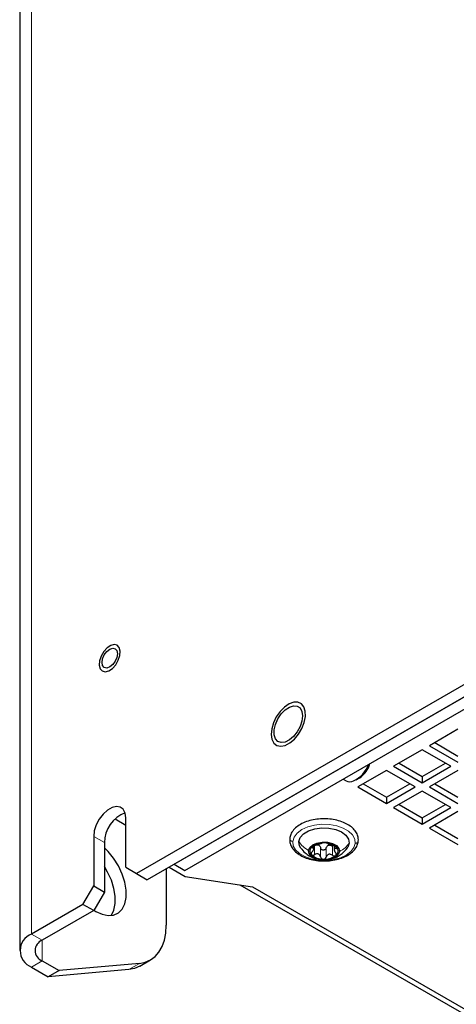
# Model space of a CAD drawing. Header units: millimetres. Extents: x 5 to 418, y 2 to 292.
# Tile 14 of 30: x 330 to 348, y 104 to 143. Entities that reach past the tile are written whole.
import ezdxf

# ---------------------------------------------------------------- set-up
doc = ezdxf.new("R2010")
doc.units = ezdxf.units.MM

msp = doc.modelspace()

# ---------------------------------------------------------------- linework, layer by layer
at = {"color": 7, "linetype": 'Continuous', "lineweight": 18}
for p, q in [((330.9166, 106.8316), (330.9166, 209.7158)), ((333.3774, 110.7018), (333.8016, 110.4569)), ((342.0427, 110.2832), (342.0427, 110.2545)), ((342.1255, 110.3372), (342.1255, 109.9779)), ((342.3642, 110.2472), (342.3642, 109.8879)), ((342.5818, 110.2403), (342.5818, 109.881)), ((342.8362, 110.3147), (342.8362, 109.9554)), ((342.971, 110.2716), (342.971, 110.2251)), ((330.9166, 106.8316), (331.3409, 106.5867)), ((331.3409, 105.7703), (331.3409, 106.5867)), ((331.3409, 105.7703), (330.9166, 105.5254)), ((334.7633, 105.4262), (335.1876, 105.6711))]:
    msp.add_line(p, q, dxfattribs=at)
at = {"color": 7, "linetype": 'Continuous', "lineweight": 25}
for p, q in [((330.448, 209.0627), (330.448, 106.1785)), ((361.2374, 124.3354), (335.0744, 109.2319)), ((361.6616, 124.0905), (335.4987, 108.987)), ((336.5594, 109.5993), (360.601, 123.4782)), ((336.9836, 109.3543), (361.0252, 123.2333)), ((347.8023, 114.9479), (346.671, 114.2948)), ((346.8831, 114.4173), (347.8023, 113.8866)), ((346.3881, 114.1315), (345.2568, 113.4784)), ((347.5195, 113.4784), (346.3881, 114.1315)), ((346.671, 114.2948), (347.8023, 113.6416)), ((345.4689, 113.6008), (346.3881, 113.0702)), ((346.3881, 113.0702), (347.3073, 113.6008)), ((344.9739, 113.3151), (343.8426, 112.662)), ((346.1053, 112.662), (344.9739, 113.3151)), ((345.2568, 113.4784), (346.3881, 112.8252)), ((346.3881, 112.8252), (347.5195, 113.4784)), ((347.8023, 113.3151), (346.671, 112.662)), ((343.255, 112.9747), (343.3719, 112.9072)), ((343.7719, 112.9469), (343.9133, 113.0285)), ((344.0547, 112.7844), (344.9739, 112.2538)), ((344.9739, 112.2538), (345.8931, 112.7844)), ((346.3881, 113.0702), (346.3881, 112.8252)), ((346.8831, 112.7844), (347.8023, 112.2538)), ((343.8426, 112.662), (344.9739, 112.0088)), ((344.9739, 112.0088), (346.1053, 112.662)), ((346.3881, 112.4987), (345.2568, 111.8455)), ((347.5195, 111.8455), (346.3881, 112.4987)), ((346.671, 112.662), (347.8023, 112.0088)), ((344.9739, 112.2538), (344.9739, 112.0088)), ((345.4689, 111.968), (346.3881, 111.4374)), ((346.3881, 111.4374), (347.3073, 111.968)), ((345.2568, 111.8455), (346.3881, 111.1924)), ((346.3881, 111.1924), (347.5195, 111.8455)), ((347.8023, 111.6823), (346.671, 111.0291)), ((334.2271, 111.3958), (334.6502, 111.1516)), ((334.6502, 109.4769), (334.6502, 111.4366)), ((346.3881, 111.4374), (346.3881, 111.1924)), ((346.671, 111.0291), (347.8023, 110.376)), ((346.8831, 111.1516), (347.8023, 110.621)), ((333.3774, 110.7018), (333.3774, 108.7421)), ((333.8016, 110.4569), (333.8016, 108.4972)), ((342.0966, 110.2149), (342.0966, 110.3381)), ((342.9015, 110.3273), (342.9015, 110.1769)), ((334.6502, 109.4769), (335.0744, 109.2319)), ((335.0744, 109.2319), (335.4987, 108.987)), ((336.2482, 109.4197), (336.2482, 107.1802)), ((336.3624, 109.4855), (337.0047, 109.1148)), ((336.5594, 109.5993), (336.9836, 109.3543)), ((337.0047, 109.1148), (339.6706, 108.7024)), ((332.9531, 108.0073), (333.3774, 108.7421)), ((333.3774, 108.7421), (333.8016, 108.4972)), ((333.8016, 108.4972), (333.3774, 107.7624)), ((339.1688, 108.78), (354.4912, 99.9346)), ((339.6706, 108.7024), (354.5199, 100.1301)), ((332.9531, 108.0073), (330.9166, 106.8316)), ((333.3774, 107.7624), (331.3409, 106.5867)), ((333.3774, 107.7624), (332.9531, 108.0073)), ((331.3409, 105.7703), (332.0056, 105.3866)), ((335.2025, 105.5618), (335.6268, 105.8067)), ((330.9166, 105.5254), (331.5813, 105.1417)), ((334.7633, 105.4262), (331.5813, 105.1417)), ((332.0056, 105.3866), (331.5813, 105.1417)), ((335.1876, 105.6711), (332.0056, 105.3866))]:
    msp.add_line(p, q, dxfattribs=at)
at = {"color": 7, "linetype": 'Continuous', "lineweight": 25, "flags": 128}
for points in [[(334.0539, 118.2675), (333.9094, 118.171), (333.7776, 118.0256), (333.6742, 117.8487), (333.6118, 117.6616), (333.5979, 117.4871), (333.6341, 117.346), (333.7161, 117.2554), (333.8341, 117.2263), (333.9737, 117.2622), (334.1181, 117.3586), (334.25, 117.5041), (334.3533, 117.681), (334.4158, 117.868), (334.4297, 118.0426), (334.3934, 118.1837), (334.3114, 118.2742), (334.1935, 118.3034), (334.0539, 118.2675)], [(334.2947, 118.0614), (334.3178, 117.9404), (334.2947, 117.7926), (334.2288, 117.6407), (334.1301, 117.5076), (334.0138, 117.4137), (333.8974, 117.3733), (333.7988, 117.3924), (333.7329, 117.4683), (333.7097, 117.5893), (333.7329, 117.737), (333.7988, 117.889), (333.8974, 118.0221), (334.0138, 118.1159), (334.1301, 118.1564), (334.2288, 118.1372), (334.2947, 118.0614)], [(340.7861, 114.2749), (340.9616, 114.3093), (341.1463, 114.4061), (341.3264, 114.5581), (341.4886, 114.7542), (341.6209, 114.9797), (341.7134, 115.218), (341.7592, 115.4512), (341.7551, 115.6623), (341.7012, 115.8354), (341.6017, 115.9578), (341.4638, 116.0204), (341.2978, 116.0185), (341.116, 115.9523), (340.9319, 115.8267), (340.7591, 115.651), (340.6105, 115.4382), (340.4971, 115.2041), (340.4273, 114.9662), (340.4062, 114.7419), (340.4354, 114.548), (340.5129, 114.3989), (340.6327, 114.3055), (340.7861, 114.2749)], [(341.6254, 115.6558), (341.6505, 115.4778), (341.6254, 115.2708), (341.5522, 115.0531), (341.4375, 114.8441), (341.2915, 114.6625), (341.1271, 114.5242), (340.959, 114.4417), (340.802, 114.4222), (340.6702, 114.4675), (340.5752, 114.5736), (340.5255, 114.731), (340.5255, 114.9257), (340.5752, 115.1404), (340.6702, 115.3562), (340.802, 115.5537), (340.959, 115.7154), (341.1271, 115.8271), (341.2915, 115.8786), (341.4375, 115.8656), (341.5522, 115.789), (341.6254, 115.6558)], [(334.6502, 111.4366), (334.6244, 111.6287), (334.5491, 111.7756), (334.4305, 111.8652), (334.2781, 111.8903), (334.1043, 111.8489), (333.9232, 111.7443), (333.7494, 111.5851), (333.597, 111.384), (333.4784, 111.1574), (333.4032, 110.9237), (333.3774, 110.7018)], [(341.5006, 110.4975), (341.5565, 110.6586), (341.6888, 110.8041), (341.8867, 110.9222), (342.1342, 111.0033), (342.4113, 111.0408), (342.6955, 111.0318), (342.9638, 110.9769), (343.1944, 110.8807), (343.3687, 110.7508), (343.4726, 110.5978), (343.4975, 110.4341)], [(341.5821, 110.2355), (341.5255, 110.3338), (341.5006, 110.4975)], [(341.884, 110.1424), (341.9326, 110.2626), (342.0496, 110.366), (342.2208, 110.4401), (342.4256, 110.4759), (342.6392, 110.4691), (342.8359, 110.4206), (342.992, 110.3361), (343.0886, 110.2259), (343.1141, 110.1033)], [(343.4975, 110.4341), (343.4416, 110.273), (343.4222, 110.2438)], [(333.3859, 107.7771), (333.4622, 107.7302), (333.7122, 107.6163), (333.9512, 107.568), (334.1688, 107.5874), (334.3555, 107.6738), (334.5033, 107.8233), (334.6055, 108.0294), (334.6577, 108.2831), (334.6577, 108.5733), (334.6055, 108.8873), (334.5033, 109.2114), (334.3555, 109.5315), (334.1688, 109.8335), (333.9512, 110.1042), (333.8016, 110.254)], [(343.1141, 110.1033), (343.0655, 109.983), (342.9485, 109.8796), (342.7773, 109.8056), (342.5725, 109.7698), (342.3589, 109.7765), (342.1622, 109.8251), (342.0061, 109.9096), (341.9095, 110.0197), (341.884, 110.1424)], [(334.0731, 107.5702), (334.079, 107.5784), (334.1812, 107.7845), (334.2335, 108.0382), (334.2335, 108.3284), (334.1812, 108.6424), (334.079, 108.9665), (333.9313, 109.2865), (333.8016, 109.5046)], [(335.1876, 105.6711), (335.4183, 105.7159), (335.6269, 105.8068), (335.8099, 105.9421), (335.964, 106.1195), (336.0867, 106.336), (336.1759, 106.588), (336.2301, 106.871), (336.2482, 107.1802)], [(335.2025, 105.5618), (334.994, 105.471), (334.7633, 105.4262)]]:
    msp.add_lwpolyline(points, dxfattribs=at)
at = {"color": 7, "linetype": 'Continuous', "lineweight": 18, "flags": 128}
for points in [[(341.2609, 110.5051), (341.3132, 110.675), (341.4344, 110.8328), (341.6174, 110.9692), (341.8517, 111.0763), (342.1237, 111.148), (342.4174, 111.1801), (342.7159, 111.1706), (343.0018, 111.1202), (343.2584, 111.0317), (343.471, 110.9103), (343.627, 110.7631), (343.7175, 110.5987), (343.7372, 110.4265)], [(343.7372, 110.4265), (343.6849, 110.2566), (343.5637, 110.0988), (343.3806, 109.9624), (343.1463, 109.8552), (342.8744, 109.7835), (342.5807, 109.7515), (342.2822, 109.761), (341.9963, 109.8114), (341.7397, 109.8999), (341.5271, 110.0212), (341.3711, 110.1684), (341.2806, 110.3329), (341.2609, 110.5051)]]:
    msp.add_lwpolyline(points, dxfattribs=at)
at = {"color": 7, "linetype": 'Continuous', "lineweight": 25}
for centre, radius, start, end in [((343.1615, 113.9515), 1.1691, 295.73822, 340.21725), ((343.4102, 113.8117), 0.9308, 302.71929, 345.94402), ((343.5293, 113.1983), 0.3309, 241.59644, 295.00772), ((335.0856, 110.4364), 1.2841, 111.1269, 179.08406), ((342.4748, 109.7061), 0.7416, 85.74722, 126.8367), ((342.5473, 109.782), 0.6639, 47.17072, 91.51477), ((342.1565, 110.1247), 0.2158, 125.84789, 223.2687), ((342.1922, 110.1329), 0.242, 62.27657, 76.40962), ((342.7581, 110.0861), 0.2713, 99.7458, 112.83745), ((342.8416, 110.121), 0.2158, 305.8478, 43.26879), ((342.4508, 110.4637), 0.6639, 227.17084, 271.5145), ((342.5233, 110.5396), 0.7416, 265.74722, 306.83686), ((331.1645, 106.1785), 0.6986, 110.78339, 249.21661), ((331.4958, 106.1785), 0.4366, 110.78326, 249.21674)]:
    msp.add_arc(centre, radius, start, end, dxfattribs=at)
for points, knots in [([(343.8566, 110.5131), (343.8579, 110.5494), (343.8612, 110.6476), (343.8125, 110.8073), (343.7004, 110.9742), (343.5345, 111.1203), (343.3216, 111.2409), (343.0707, 111.3309), (342.7943, 111.3866), (342.5051, 111.4058), (342.2157, 111.3881), (341.9383, 111.3339), (341.6847, 111.2446), (341.4648, 111.1221), (341.2916, 110.9681), (341.1759, 110.7949), (341.152, 110.6699), (341.1415, 110.6145)], [0, 0, 0, 0, 0.0311044, 0.083948, 0.1396366, 0.2017672, 0.2717145, 0.3483204, 0.4293883, 0.5127743, 0.5961912, 0.6773696, 0.7543637, 0.8259123, 0.8916849, 0.9519576, 1, 1, 1, 1]), ([(341.1415, 110.6145), (341.1402, 110.5781), (341.1369, 110.4799), (341.1856, 110.3203), (341.2977, 110.1533), (341.4636, 110.0073), (341.6765, 109.8867), (341.9274, 109.7966), (342.2038, 109.741), (342.493, 109.7217), (342.7824, 109.7395), (343.0598, 109.7937), (343.3134, 109.8829), (343.5333, 110.0054), (343.7065, 110.1594), (343.8222, 110.3327), (343.846, 110.4576), (343.8566, 110.5131)], [0, 0, 0, 0, 0.03110414, 0.08394811, 0.1396365, 0.20176701, 0.27171452, 0.34832056, 0.42938843, 0.51277442, 0.59619137, 0.67736976, 0.75436386, 0.82591204, 0.89168494, 0.95195773, 1, 1, 1, 1]), ([(342.1619, 110.3599), (342.1872, 110.3666), (342.2259, 110.3769), (342.2772, 110.3927), (342.3152, 110.404), (342.3494, 110.4139), (342.383, 110.4228), (342.4044, 110.4301), (342.4163, 110.4342)], [0, 0, 0, 0, 0.2958463, 0.4539602, 0.6071051, 0.7445168, 0.8578918, 1, 1, 1, 1]), ([(342.5298, 110.4456), (342.5169, 110.4458), (342.4926, 110.4462), (342.4598, 110.4435), (342.4346, 110.4403), (342.4213, 110.4359), (342.4163, 110.4342)], [0, 0, 0, 0, 0.337796, 0.6351394, 0.8603729, 1, 1, 1, 1]), ([(342.6339, 110.4273), (342.63, 110.4293), (342.6193, 110.4348), (342.5967, 110.4391), (342.566, 110.4439), (342.5425, 110.445), (342.5298, 110.4456)], [0, 0, 0, 0, 0.12094885, 0.33870657, 0.64239972, 1, 1, 1, 1]), ([(342.6339, 110.4273), (342.6431, 110.4225), (342.6604, 110.4135), (342.6895, 110.4031), (342.721, 110.3911), (342.7572, 110.3775), (342.8079, 110.3582), (342.8469, 110.3456), (342.8726, 110.3373)], [0, 0, 0, 0, 0.1219052, 0.2284253, 0.3627949, 0.5183844, 0.6830296, 1, 1, 1, 1]), ([(341.5782, 110.2406), (341.6332, 110.1748), (341.731, 110.0577), (341.9207, 109.9239), (342.0721, 109.8429), (342.1723, 109.821), (342.1947, 109.8161)], [0, 0, 0, 0, 0.3352551, 0.5970868, 0.909872, 1, 1, 1, 1]), ([(342.0271, 110.0902), (342.0189, 110.0808), (342.0033, 110.0629), (341.989, 110.0324), (341.9848, 110.001), (341.9947, 109.9846), (341.9994, 109.9768)], [0, 0, 0, 0, 0.2929584, 0.5588623, 0.7902797, 1, 1, 1, 1]), ([(342.0302, 110.2996), (342.0244, 110.2943), (342.015, 110.2857), (342.0096, 110.2662), (342.0246, 110.2548), (342.0359, 110.2546), (342.0427, 110.2545)], [0, 0, 0, 0, 0.3275791, 0.5319, 0.720272, 1, 1, 1, 1]), ([(342.0271, 110.0902), (342.0443, 110.1099), (342.0689, 110.1382), (342.0896, 110.1802), (342.0973, 110.2068), (342.0964, 110.2297), (342.0792, 110.2529), (342.0578, 110.2539), (342.0427, 110.2545)], [0, 0, 0, 0, 0.35431157, 0.50745008, 0.63292128, 0.72863463, 0.80882877, 1, 1, 1, 1]), ([(342.1619, 110.3599), (342.1503, 110.3568), (342.1261, 110.3503), (342.0909, 110.3365), (342.0578, 110.3206), (342.0389, 110.3062), (342.0302, 110.2996)], [0, 0, 0, 0, 0.2472353, 0.514253, 0.7755712, 1, 1, 1, 1]), ([(342.1255, 110.3372), (342.1454, 110.3475), (342.1842, 110.3675), (342.2278, 110.3679), (342.2491, 110.3681)], [0, 0, 0, 0, 0.5117892, 1, 1, 1, 1]), ([(342.3642, 109.8879), (342.3572, 109.9121), (342.3467, 109.9483), (342.3119, 109.9846), (342.2792, 110.0037), (342.2412, 110.0112), (342.1874, 110.0078), (342.1505, 109.99), (342.1255, 109.9779)], [0, 0, 0, 0, 0.2405505, 0.3606892, 0.481021, 0.604618, 0.7329888, 1, 1, 1, 1]), ([(342.3048, 110.3471), (342.3195, 110.3335), (342.3493, 110.3062), (342.3592, 110.267), (342.3642, 110.2472)], [0, 0, 0, 0, 0.49614864, 1, 1, 1, 1]), ([(342.5818, 110.2403), (342.5774, 110.2292), (342.5686, 110.2066), (342.5419, 110.1799), (342.5076, 110.1626), (342.4686, 110.1571), (342.4302, 110.1647), (342.3976, 110.1842), (342.3737, 110.2128), (342.3674, 110.2358), (342.3642, 110.2472)], [0, 0, 0, 0, 0.1203083, 0.2433229, 0.3717954, 0.5033977, 0.6340341, 0.7604932, 0.8813405, 1, 1, 1, 1]), ([(342.5818, 110.2403), (342.589, 110.2597), (342.6035, 110.2984), (342.6364, 110.3235), (342.6529, 110.3361)], [0, 0, 0, 0, 0.499062, 1, 1, 1, 1]), ([(342.7122, 110.3534), (342.734, 110.3519), (342.7784, 110.3489), (342.8167, 110.3262), (342.8362, 110.3147)], [0, 0, 0, 0, 0.4909547, 1, 1, 1, 1]), ([(342.7759, 109.8129), (342.8086, 109.8187), (342.9087, 109.8367), (343.0572, 109.9127), (343.2521, 110.0418), (343.3588, 110.1688), (343.4245, 110.2471)], [0, 0, 0, 0, 0.1247076, 0.3811109, 0.6184793, 1, 1, 1, 1]), ([(342.9987, 110.2689), (342.9911, 110.276), (342.9745, 110.2918), (342.9431, 110.3096), (342.9087, 110.3256), (342.8845, 110.3335), (342.8726, 110.3373)], [0, 0, 0, 0, 0.2151733, 0.4720609, 0.7417003, 1, 1, 1, 1]), ([(342.971, 110.2251), (342.9542, 110.2254), (342.9305, 110.2258), (342.9065, 110.2052), (342.9, 110.1822), (342.9034, 110.1548), (342.9183, 110.1113), (342.9401, 110.0815), (342.9554, 110.0607)], [0, 0, 0, 0, 0.2125867, 0.3001787, 0.3955829, 0.5156441, 0.6612011, 1, 1, 1, 1]), ([(342.9679, 109.9461), (342.974, 109.9534), (342.9864, 109.9685), (342.987, 110.0004), (342.9764, 110.032), (342.9626, 110.0508), (342.9554, 110.0607)], [0, 0, 0, 0, 0.2199404, 0.4509558, 0.7111455, 1, 1, 1, 1]), ([(342.971, 110.2251), (342.9787, 110.2249), (342.9917, 110.2245), (343.0101, 110.2331), (343.0116, 110.2534), (343.0035, 110.2631), (342.9987, 110.2689)], [0, 0, 0, 0, 0.3029209, 0.5165886, 0.7107455, 1, 1, 1, 1]), ([(341.9994, 109.9768), (342.0069, 109.9709), (342.0229, 109.9582), (342.0562, 109.9552), (342.0915, 109.9611), (342.1139, 109.9722), (342.1255, 109.9779)], [0, 0, 0, 0, 0.2078954, 0.4465041, 0.7137859, 1, 1, 1, 1]), ([(342.3642, 109.8879), (342.3673, 109.8766), (342.3737, 109.8536), (342.3975, 109.8252), (342.4299, 109.805), (342.4554, 109.8017), (342.4683, 109.8)], [0, 0, 0, 0, 0.2382024, 0.4819319, 0.7362522, 1, 1, 1, 1]), ([(342.4683, 109.8), (342.4814, 109.8009), (342.5074, 109.8026), (342.5417, 109.8207), (342.5685, 109.8472), (342.5774, 109.8699), (342.5818, 109.881)], [0, 0, 0, 0, 0.2614813, 0.5161993, 0.761094, 1, 1, 1, 1]), ([(342.8362, 109.9554), (342.8117, 109.969), (342.7753, 109.9892), (342.7209, 109.996), (342.6812, 109.9911), (342.6457, 109.9744), (342.6063, 109.9407), (342.5916, 109.9048), (342.5818, 109.881)], [0, 0, 0, 0, 0.26297053, 0.39127961, 0.5158692, 0.63824627, 0.75986327, 1, 1, 1, 1]), ([(342.8362, 109.9554), (342.8475, 109.9489), (342.8697, 109.9362), (342.9059, 109.9282), (342.9409, 109.9291), (342.9593, 109.9406), (342.9679, 109.9461)], [0, 0, 0, 0, 0.2770297, 0.542871, 0.7857848, 1, 1, 1, 1])]:
    msp.add_open_spline(points, degree=3, knots=knots, dxfattribs=at)
at = {"color": 7, "linetype": 'Continuous', "lineweight": 18}
for points, knots in [([(341.2609, 110.5051), (341.2454, 110.507), (341.2149, 110.5108), (341.175, 110.5339), (341.1491, 110.5666), (341.138, 110.5968), (341.1422, 110.6118), (341.1429, 110.6142)], [0, 0, 0, 0, 0.2599305, 0.5097932, 0.7417948, 0.9581063, 1, 1, 1, 1]), ([(341.5006, 110.4975), (341.5531, 110.429), (341.6605, 110.2887), (341.8084, 110.1919), (341.884, 110.1424)], [0, 0, 0, 0, 0.4885179, 1, 1, 1, 1]), ([(343.4975, 110.4341), (343.445, 110.3689), (343.3374, 110.2354), (343.1897, 110.148), (343.1141, 110.1033)], [0, 0, 0, 0, 0.4881294, 1, 1, 1, 1]), ([(343.7372, 110.4265), (343.7527, 110.4274), (343.783, 110.4291), (343.8223, 110.4497), (343.8499, 110.4792), (343.8536, 110.503), (343.8552, 110.5134)], [0, 0, 0, 0, 0.2869028, 0.5581413, 0.80888, 1, 1, 1, 1])]:
    msp.add_open_spline(points, degree=3, knots=knots, dxfattribs=at)

doc.saveas('drawing.dxf')
